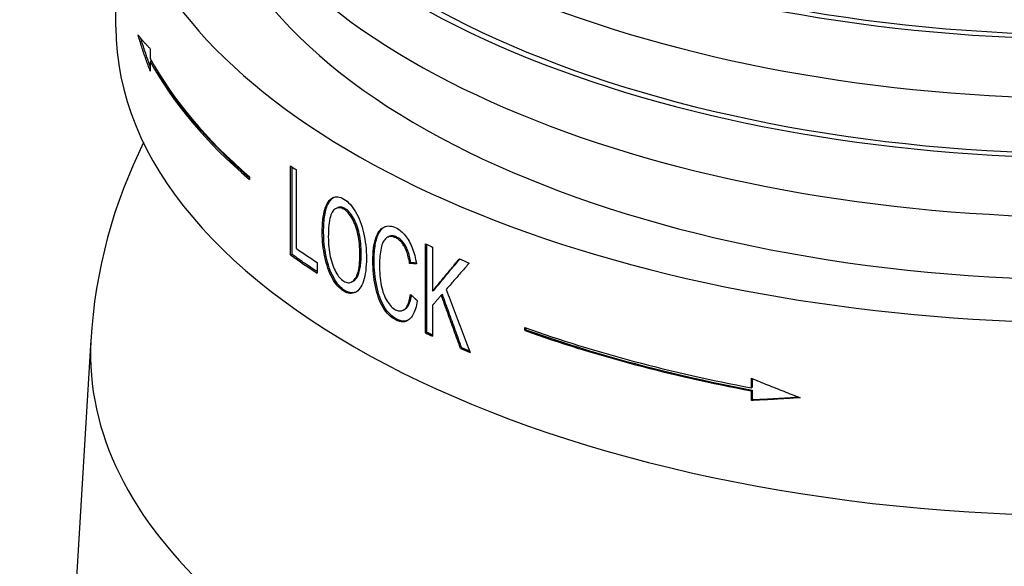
# Model space of a CAD drawing. Header units: millimetres. Extents: x 1916 to 7427, y 940 to 2454.
# Tile 18 of 26: x 2777 to 2835, y 1706 to 1738. Entities that reach past the tile are written whole.
import ezdxf

# ---------------------------------------------------------------- set-up
doc = ezdxf.new("R2010")
doc.units = ezdxf.units.MM
doc.layers.add('DETAIL', color=2, linetype='Continuous')

msp = doc.modelspace()

# ---------------------------------------------------------------- linework, layer by layer
at = {"layer": 'DETAIL'}
for p, q in [((2782.838, 1737.392), (2782.838, 1739.557)), ((2784.843, 1736.124), (2784.843, 1735.562)), ((2784.932, 1735.4), (2784.843, 1735.388)), ((2784.843, 1735.388), (2784.843, 1734.825)), ((2793.027, 1724.106), (2793.027, 1729.302)), ((2793.11, 1724.135), (2793.11, 1729.243)), ((2790.635, 1728.667), (2790.635, 1728.493)), ((2793.345, 1729.076), (2793.345, 1724.494)), ((2795.707, 1726.83), (2795.785, 1726.862)), ((2798.689, 1725.141), (2798.762, 1725.176)), ((2800.898, 1719.555), (2800.898, 1724.752)), ((2800.966, 1719.592), (2800.966, 1724.72)), ((2793.11, 1724.135), (2793.027, 1724.106)), ((2801.304, 1724.564), (2801.304, 1721.989)), ((2794.572, 1723.662), (2794.572, 1723.048)), ((2800.039, 1723.647), (2799.969, 1723.612)), ((2796.64, 1722.547), (2796.565, 1722.515)), ((2801.371, 1722.026), (2801.304, 1721.989)), ((2801.882, 1721.799), (2801.815, 1721.761)), ((2801.304, 1721.169), (2801.304, 1719.367)), ((2799.661, 1720.918), (2799.59, 1720.883)), ((2800.966, 1719.592), (2800.898, 1719.555)), ((2806.694, 1719.695), (2806.694, 1719.868)), ((2806.752, 1719.736), (2806.694, 1719.695)), ((2806.752, 1719.847), (2806.752, 1719.736)), ((2781.386, 1719.145), (2778.107, 1664.981)), ((2803.007, 1718.682), (2802.942, 1718.644)), ((2819.898, 1716.356), (2819.898, 1716.918)), ((2819.933, 1716.904), (2819.933, 1716.402)), ((2819.933, 1716.402), (2819.898, 1716.356)), ((2819.933, 1716.229), (2819.898, 1716.182)), ((2819.898, 1715.619), (2819.898, 1716.182)), ((2819.933, 1716.229), (2819.933, 1715.666)), ((2819.933, 1715.666), (2819.898, 1715.619))]:
    msp.add_line(p, q, dxfattribs=at)
at = {"layer": 'DETAIL', "flags": 128}
for points in [[(2784.843, 1734.825), (2784.81, 1734.913), (2784.778, 1735), (2784.746, 1735.088), (2784.714, 1735.175), (2784.682, 1735.263), (2784.651, 1735.35), (2784.619, 1735.438), (2784.589, 1735.525), (2784.558, 1735.613), (2784.528, 1735.701), (2784.498, 1735.789), (2784.468, 1735.876), (2784.438, 1735.964), (2784.409, 1736.052), (2784.38, 1736.14), (2784.351, 1736.228), (2784.323, 1736.316), (2784.294, 1736.404), (2784.267, 1736.492), (2784.239, 1736.58), (2784.211, 1736.668), (2784.184, 1736.756), (2784.157, 1736.844), (2784.131, 1736.932)], [(2784.131, 1736.932), (2784.157, 1736.898), (2784.184, 1736.864), (2784.211, 1736.83), (2784.239, 1736.796), (2784.267, 1736.762), (2784.294, 1736.728), (2784.323, 1736.694), (2784.351, 1736.661), (2784.38, 1736.627), (2784.409, 1736.593), (2784.438, 1736.559), (2784.468, 1736.526), (2784.498, 1736.492), (2784.528, 1736.459), (2784.558, 1736.425), (2784.589, 1736.391), (2784.619, 1736.358), (2784.651, 1736.325), (2784.682, 1736.291), (2784.714, 1736.258), (2784.746, 1736.224), (2784.778, 1736.191), (2784.81, 1736.158), (2784.843, 1736.124)], [(2784.843, 1735.098), (2784.818, 1735.166), (2784.794, 1735.234), (2784.769, 1735.302), (2784.745, 1735.37), (2784.721, 1735.437), (2784.697, 1735.505), (2784.673, 1735.573), (2784.65, 1735.641), (2784.626, 1735.709), (2784.603, 1735.777), (2784.58, 1735.845), (2784.557, 1735.913), (2784.534, 1735.981), (2784.511, 1736.049), (2784.489, 1736.117), (2784.466, 1736.185), (2784.444, 1736.253), (2784.422, 1736.321), (2784.4, 1736.389), (2784.378, 1736.457), (2784.357, 1736.525), (2784.335, 1736.594), (2784.314, 1736.662), (2784.293, 1736.73)], [(2790.635, 1728.593), (2790.356, 1728.836), (2790.082, 1729.08), (2789.813, 1729.325), (2789.548, 1729.572), (2789.289, 1729.821), (2789.034, 1730.07), (2788.784, 1730.321), (2788.539, 1730.573), (2788.3, 1730.826), (2788.065, 1731.08), (2787.835, 1731.335), (2787.61, 1731.592), (2787.39, 1731.85), (2787.176, 1732.108), (2786.966, 1732.368), (2786.762, 1732.629), (2786.562, 1732.89), (2786.368, 1733.153), (2786.179, 1733.417), (2785.995, 1733.681), (2785.817, 1733.947), (2785.643, 1734.213), (2785.475, 1734.48), (2785.312, 1734.748)], [(2784.454, 1730.652), (2783.84, 1729.335), (2783.283, 1727.974), (2782.787, 1726.57), (2782.358, 1725.127), (2781.999, 1723.652), (2781.715, 1722.15), (2781.601, 1721.39), (2781.508, 1720.626), (2781.435, 1719.858), (2781.383, 1719.086)], [(2794.873, 1725.383), (2794.876, 1725.593), (2794.883, 1725.793), (2794.895, 1725.981), (2794.912, 1726.159), (2794.933, 1726.326), (2794.96, 1726.482), (2794.991, 1726.627), (2795.027, 1726.761), (2795.068, 1726.884), (2795.114, 1726.997), (2795.164, 1727.098), (2795.22, 1727.189), (2795.28, 1727.268), (2795.342, 1727.335), (2795.408, 1727.391), (2795.476, 1727.435), (2795.548, 1727.467), (2795.622, 1727.487), (2795.7, 1727.495), (2795.781, 1727.491), (2795.865, 1727.476), (2795.952, 1727.449), (2796.042, 1727.409), (2796.135, 1727.359)], [(2794.952, 1725.414), (2794.953, 1725.557), (2794.957, 1725.695), (2794.962, 1725.828), (2794.97, 1725.956), (2794.98, 1726.08), (2794.992, 1726.198), (2795.006, 1726.311), (2795.022, 1726.42), (2795.04, 1726.523), (2795.061, 1726.622), (2795.084, 1726.715), (2795.109, 1726.804), (2795.137, 1726.888), (2795.166, 1726.966), (2795.198, 1727.04), (2795.232, 1727.109), (2795.268, 1727.173), (2795.307, 1727.232), (2795.347, 1727.286), (2795.388, 1727.334), (2795.431, 1727.377), (2795.475, 1727.414), (2795.52, 1727.446), (2795.567, 1727.473)], [(2796.135, 1727.359), (2796.227, 1727.298), (2796.317, 1727.229), (2796.406, 1727.15), (2796.492, 1727.062), (2796.576, 1726.964), (2796.657, 1726.857), (2796.737, 1726.741), (2796.815, 1726.616), (2796.889, 1726.483), (2796.959, 1726.344), (2797.024, 1726.2), (2797.085, 1726.049), (2797.142, 1725.893), (2797.194, 1725.731), (2797.242, 1725.564), (2797.284, 1725.39), (2797.323, 1725.213), (2797.356, 1725.033), (2797.384, 1724.851), (2797.407, 1724.667), (2797.425, 1724.48), (2797.437, 1724.291), (2797.445, 1724.099), (2797.448, 1723.905)], [(2796.138, 1726.767), (2796.076, 1726.801), (2796.015, 1726.827), (2795.956, 1726.845), (2795.898, 1726.855), (2795.842, 1726.858), (2795.788, 1726.853), (2795.735, 1726.84), (2795.683, 1726.819), (2795.633, 1726.79), (2795.585, 1726.754), (2795.538, 1726.71), (2795.493, 1726.658), (2795.45, 1726.596), (2795.412, 1726.523), (2795.376, 1726.438), (2795.345, 1726.341), (2795.317, 1726.233), (2795.293, 1726.113), (2795.273, 1725.982), (2795.257, 1725.839), (2795.244, 1725.684), (2795.234, 1725.518), (2795.229, 1725.34), (2795.227, 1725.151)], [(2796.215, 1726.799), (2796.195, 1726.81), (2796.175, 1726.821), (2796.156, 1726.831), (2796.137, 1726.84), (2796.118, 1726.848), (2796.099, 1726.856), (2796.08, 1726.863), (2796.062, 1726.869), (2796.043, 1726.874), (2796.025, 1726.879), (2796.007, 1726.882), (2795.989, 1726.885), (2795.971, 1726.888), (2795.953, 1726.889), (2795.936, 1726.89), (2795.919, 1726.89), (2795.901, 1726.889), (2795.884, 1726.887), (2795.868, 1726.885), (2795.851, 1726.882), (2795.834, 1726.878), (2795.818, 1726.873), (2795.801, 1726.868), (2795.785, 1726.862)], [(2797.068, 1724.127), (2797.066, 1724.284), (2797.06, 1724.438), (2797.051, 1724.588), (2797.039, 1724.737), (2797.023, 1724.882), (2797.003, 1725.024), (2796.98, 1725.163), (2796.953, 1725.299), (2796.923, 1725.431), (2796.889, 1725.559), (2796.852, 1725.681), (2796.812, 1725.799), (2796.769, 1725.912), (2796.723, 1726.021), (2796.673, 1726.124), (2796.62, 1726.223), (2796.565, 1726.316), (2796.508, 1726.402), (2796.45, 1726.481), (2796.391, 1726.552), (2796.33, 1726.616), (2796.267, 1726.674), (2796.203, 1726.724), (2796.138, 1726.767)], [(2797.143, 1724.16), (2797.141, 1724.317), (2797.135, 1724.471), (2797.127, 1724.622), (2797.114, 1724.77), (2797.098, 1724.915), (2797.078, 1725.057), (2797.055, 1725.196), (2797.028, 1725.332), (2796.998, 1725.464), (2796.965, 1725.591), (2796.928, 1725.714), (2796.888, 1725.832), (2796.845, 1725.945), (2796.798, 1726.053), (2796.749, 1726.157), (2796.696, 1726.256), (2796.641, 1726.349), (2796.584, 1726.434), (2796.526, 1726.513), (2796.467, 1726.584), (2796.406, 1726.649), (2796.344, 1726.706), (2796.28, 1726.756), (2796.215, 1726.799)], [(2797.823, 1723.746), (2797.825, 1723.944), (2797.833, 1724.133), (2797.846, 1724.313), (2797.865, 1724.484), (2797.889, 1724.645), (2797.918, 1724.797), (2797.952, 1724.939), (2797.992, 1725.072), (2798.036, 1725.195), (2798.085, 1725.306), (2798.139, 1725.406), (2798.198, 1725.494), (2798.261, 1725.571), (2798.329, 1725.636), (2798.402, 1725.689), (2798.479, 1725.731), (2798.56, 1725.762), (2798.643, 1725.782), (2798.728, 1725.791), (2798.815, 1725.79), (2798.905, 1725.778), (2798.996, 1725.755), (2799.09, 1725.722), (2799.186, 1725.678)], [(2796.135, 1721.984), (2796.041, 1722.046), (2795.95, 1722.118), (2795.862, 1722.199), (2795.776, 1722.289), (2795.693, 1722.39), (2795.613, 1722.5), (2795.536, 1722.619), (2795.461, 1722.749), (2795.391, 1722.885), (2795.324, 1723.027), (2795.263, 1723.175), (2795.205, 1723.327), (2795.153, 1723.486), (2795.104, 1723.649), (2795.061, 1723.818), (2795.021, 1723.991), (2794.987, 1724.168), (2794.957, 1724.343), (2794.931, 1724.518), (2794.91, 1724.693), (2794.894, 1724.866), (2794.883, 1725.039), (2794.876, 1725.211), (2794.873, 1725.383)], [(2796.212, 1722.016), (2796.118, 1722.078), (2796.027, 1722.15), (2795.939, 1722.231), (2795.853, 1722.321), (2795.771, 1722.421), (2795.691, 1722.531), (2795.614, 1722.651), (2795.539, 1722.78), (2795.469, 1722.917), (2795.402, 1723.059), (2795.341, 1723.206), (2795.284, 1723.359), (2795.231, 1723.517), (2795.183, 1723.68), (2795.139, 1723.848), (2795.1, 1724.022), (2795.065, 1724.199), (2795.035, 1724.374), (2795.01, 1724.549), (2794.989, 1724.723), (2794.973, 1724.897), (2794.962, 1725.07), (2794.955, 1725.242), (2794.952, 1725.414)], [(2797.896, 1723.78), (2797.897, 1723.909), (2797.901, 1724.033), (2797.906, 1724.154), (2797.914, 1724.271), (2797.924, 1724.384), (2797.935, 1724.494), (2797.95, 1724.599), (2797.966, 1724.701), (2797.984, 1724.799), (2798.005, 1724.893), (2798.028, 1724.983), (2798.053, 1725.069), (2798.08, 1725.152), (2798.11, 1725.229), (2798.141, 1725.302), (2798.174, 1725.37), (2798.208, 1725.434), (2798.245, 1725.492), (2798.284, 1725.546), (2798.325, 1725.595), (2798.367, 1725.639), (2798.412, 1725.678), (2798.459, 1725.713), (2798.507, 1725.743)], [(2799.176, 1725.092), (2799.093, 1725.13), (2799.014, 1725.158), (2798.938, 1725.174), (2798.866, 1725.18), (2798.798, 1725.175), (2798.733, 1725.159), (2798.672, 1725.132), (2798.615, 1725.095), (2798.561, 1725.048), (2798.512, 1724.993), (2798.466, 1724.93), (2798.425, 1724.859), (2798.388, 1724.779), (2798.355, 1724.691), (2798.327, 1724.595), (2798.302, 1724.49), (2798.281, 1724.38), (2798.262, 1724.268), (2798.246, 1724.153), (2798.234, 1724.035), (2798.224, 1723.915), (2798.217, 1723.793), (2798.212, 1723.668), (2798.211, 1723.54)], [(2799.248, 1725.128), (2799.224, 1725.139), (2799.201, 1725.15), (2799.178, 1725.16), (2799.155, 1725.169), (2799.133, 1725.177), (2799.111, 1725.185), (2799.089, 1725.191), (2799.067, 1725.197), (2799.046, 1725.202), (2799.025, 1725.206), (2799.004, 1725.21), (2798.984, 1725.212), (2798.964, 1725.214), (2798.944, 1725.214), (2798.924, 1725.214), (2798.905, 1725.213), (2798.886, 1725.212), (2798.868, 1725.209), (2798.849, 1725.206), (2798.831, 1725.201), (2798.813, 1725.196), (2798.796, 1725.19), (2798.778, 1725.183), (2798.762, 1725.176)], [(2799.186, 1725.678), (2799.258, 1725.638), (2799.329, 1725.594), (2799.397, 1725.546), (2799.464, 1725.493), (2799.529, 1725.435), (2799.593, 1725.373), (2799.654, 1725.307), (2799.714, 1725.236), (2799.771, 1725.16), (2799.827, 1725.08), (2799.881, 1724.996), (2799.933, 1724.906), (2799.983, 1724.813), (2800.031, 1724.717), (2800.075, 1724.618), (2800.118, 1724.516), (2800.157, 1724.41), (2800.195, 1724.301), (2800.229, 1724.19), (2800.261, 1724.075), (2800.291, 1723.956), (2800.317, 1723.835), (2800.342, 1723.711), (2800.363, 1723.583)], [(2795.227, 1725.151), (2795.229, 1724.996), (2795.234, 1724.844), (2795.243, 1724.696), (2795.255, 1724.551), (2795.271, 1724.41), (2795.29, 1724.272), (2795.313, 1724.137), (2795.34, 1724.005), (2795.37, 1723.877), (2795.404, 1723.752), (2795.441, 1723.631), (2795.482, 1723.512), (2795.525, 1723.399), (2795.571, 1723.292), (2795.618, 1723.192), (2795.667, 1723.098), (2795.718, 1723.01), (2795.772, 1722.929), (2795.827, 1722.854), (2795.884, 1722.786), (2795.943, 1722.724), (2796.004, 1722.668), (2796.067, 1722.619), (2796.132, 1722.576)], [(2799.969, 1723.612), (2799.951, 1723.713), (2799.932, 1723.81), (2799.911, 1723.904), (2799.889, 1723.994), (2799.866, 1724.081), (2799.842, 1724.164), (2799.816, 1724.243), (2799.789, 1724.319), (2799.761, 1724.391), (2799.731, 1724.46), (2799.7, 1724.525), (2799.668, 1724.586), (2799.635, 1724.644), (2799.6, 1724.699), (2799.564, 1724.751), (2799.526, 1724.801), (2799.487, 1724.847), (2799.447, 1724.891), (2799.405, 1724.932), (2799.362, 1724.97), (2799.318, 1725.005), (2799.272, 1725.037), (2799.225, 1725.066), (2799.176, 1725.092)], [(2800.039, 1723.647), (2800.021, 1723.748), (2800.002, 1723.846), (2799.981, 1723.94), (2799.959, 1724.03), (2799.936, 1724.116), (2799.912, 1724.199), (2799.886, 1724.279), (2799.859, 1724.355), (2799.831, 1724.427), (2799.801, 1724.495), (2799.771, 1724.56), (2799.739, 1724.621), (2799.705, 1724.679), (2799.67, 1724.734), (2799.634, 1724.787), (2799.597, 1724.836), (2799.558, 1724.883), (2799.518, 1724.926), (2799.476, 1724.967), (2799.433, 1725.005), (2799.389, 1725.04), (2799.343, 1725.072), (2799.296, 1725.101), (2799.248, 1725.128)], [(2794.572, 1723.13), (2794.509, 1723.171), (2794.446, 1723.213), (2794.384, 1723.254), (2794.322, 1723.295), (2794.26, 1723.337), (2794.198, 1723.378), (2794.136, 1723.42), (2794.075, 1723.461), (2794.013, 1723.503), (2793.952, 1723.545), (2793.891, 1723.587), (2793.83, 1723.628), (2793.769, 1723.67), (2793.708, 1723.712), (2793.648, 1723.754), (2793.587, 1723.796), (2793.527, 1723.838), (2793.467, 1723.881), (2793.407, 1723.923), (2793.347, 1723.965), (2793.288, 1724.007), (2793.228, 1724.05), (2793.169, 1724.092), (2793.11, 1724.135)], [(2796.132, 1722.576), (2796.198, 1722.541), (2796.262, 1722.514), (2796.325, 1722.496), (2796.385, 1722.486), (2796.444, 1722.486), (2796.501, 1722.494), (2796.556, 1722.511), (2796.609, 1722.537), (2796.66, 1722.572), (2796.709, 1722.615), (2796.756, 1722.667), (2796.801, 1722.728), (2796.844, 1722.798), (2796.882, 1722.876), (2796.917, 1722.963), (2796.949, 1723.058), (2796.977, 1723.162), (2797.001, 1723.274), (2797.021, 1723.395), (2797.038, 1723.524), (2797.051, 1723.662), (2797.06, 1723.808), (2797.066, 1723.963), (2797.068, 1724.127)], [(2796.64, 1722.547), (2796.677, 1722.566), (2796.713, 1722.588), (2796.749, 1722.615), (2796.783, 1722.646), (2796.816, 1722.682), (2796.848, 1722.722), (2796.88, 1722.766), (2796.91, 1722.814), (2796.938, 1722.867), (2796.964, 1722.924), (2796.989, 1722.985), (2797.011, 1723.05), (2797.032, 1723.119), (2797.051, 1723.193), (2797.069, 1723.271), (2797.084, 1723.353), (2797.098, 1723.439), (2797.11, 1723.529), (2797.12, 1723.624), (2797.128, 1723.723), (2797.134, 1723.826), (2797.139, 1723.933), (2797.142, 1724.044), (2797.143, 1724.16)], [(2797.448, 1723.905), (2797.445, 1723.712), (2797.437, 1723.527), (2797.423, 1723.351), (2797.404, 1723.182), (2797.38, 1723.022), (2797.351, 1722.87), (2797.316, 1722.725), (2797.275, 1722.59), (2797.23, 1722.464), (2797.181, 1722.35), (2797.127, 1722.248), (2797.069, 1722.158), (2797.006, 1722.08), (2796.94, 1722.014), (2796.869, 1721.961), (2796.794, 1721.919), (2796.716, 1721.889), (2796.637, 1721.869), (2796.556, 1721.861), (2796.474, 1721.864), (2796.391, 1721.877), (2796.307, 1721.902), (2796.222, 1721.938), (2796.135, 1721.984)], [(2799.18, 1720.307), (2799.064, 1720.371), (2798.954, 1720.443), (2798.85, 1720.524), (2798.752, 1720.612), (2798.659, 1720.709), (2798.572, 1720.813), (2798.491, 1720.926), (2798.415, 1721.046), (2798.344, 1721.174), (2798.278, 1721.309), (2798.216, 1721.452), (2798.158, 1721.601), (2798.105, 1721.758), (2798.057, 1721.922), (2798.013, 1722.094), (2797.973, 1722.272), (2797.938, 1722.455), (2797.907, 1722.638), (2797.881, 1722.821), (2797.86, 1723.005), (2797.844, 1723.19), (2797.832, 1723.375), (2797.825, 1723.56), (2797.823, 1723.746)], [(2799.251, 1720.342), (2799.135, 1720.406), (2799.026, 1720.478), (2798.922, 1720.559), (2798.824, 1720.647), (2798.731, 1720.743), (2798.644, 1720.848), (2798.563, 1720.96), (2798.487, 1721.08), (2798.417, 1721.208), (2798.351, 1721.343), (2798.289, 1721.486), (2798.232, 1721.635), (2798.179, 1721.792), (2798.13, 1721.956), (2798.086, 1722.128), (2798.046, 1722.306), (2798.011, 1722.489), (2797.981, 1722.672), (2797.955, 1722.855), (2797.934, 1723.039), (2797.917, 1723.224), (2797.906, 1723.409), (2797.899, 1723.594), (2797.896, 1723.78)], [(2798.211, 1723.54), (2798.213, 1723.377), (2798.218, 1723.217), (2798.226, 1723.06), (2798.238, 1722.906), (2798.253, 1722.756), (2798.271, 1722.61), (2798.292, 1722.467), (2798.317, 1722.327), (2798.346, 1722.192), (2798.378, 1722.063), (2798.414, 1721.94), (2798.454, 1721.823), (2798.498, 1721.711), (2798.545, 1721.606), (2798.596, 1721.506), (2798.651, 1721.413), (2798.709, 1721.326), (2798.767, 1721.246), (2798.828, 1721.173), (2798.889, 1721.107), (2798.952, 1721.048), (2799.016, 1720.996), (2799.081, 1720.951), (2799.147, 1720.913)], [(2800.363, 1723.583), (2800.347, 1723.584), (2800.33, 1723.585), (2800.314, 1723.586), (2800.297, 1723.588), (2800.281, 1723.589), (2800.264, 1723.59), (2800.248, 1723.591), (2800.232, 1723.592), (2800.215, 1723.593), (2800.199, 1723.595), (2800.182, 1723.596), (2800.166, 1723.597), (2800.149, 1723.598), (2800.133, 1723.599), (2800.117, 1723.601), (2800.1, 1723.602), (2800.084, 1723.603), (2800.067, 1723.604), (2800.051, 1723.605), (2800.035, 1723.607), (2800.018, 1723.608), (2800.002, 1723.609), (2799.986, 1723.61), (2799.969, 1723.612)], [(2800.357, 1723.624), (2800.343, 1723.625), (2800.33, 1723.626), (2800.317, 1723.627), (2800.304, 1723.628), (2800.29, 1723.629), (2800.277, 1723.63), (2800.264, 1723.631), (2800.251, 1723.632), (2800.237, 1723.633), (2800.224, 1723.634), (2800.211, 1723.635), (2800.198, 1723.636), (2800.184, 1723.637), (2800.171, 1723.638), (2800.158, 1723.639), (2800.145, 1723.639), (2800.132, 1723.64), (2800.118, 1723.641), (2800.105, 1723.642), (2800.092, 1723.643), (2800.079, 1723.644), (2800.066, 1723.645), (2800.052, 1723.646), (2800.039, 1723.647)], [(2801.304, 1721.989), (2801.368, 1722.067), (2801.432, 1722.145), (2801.496, 1722.223), (2801.561, 1722.301), (2801.625, 1722.379), (2801.689, 1722.457), (2801.754, 1722.536), (2801.819, 1722.614), (2801.884, 1722.692), (2801.948, 1722.771), (2802.013, 1722.849), (2802.078, 1722.927), (2802.144, 1723.006), (2802.209, 1723.085), (2802.274, 1723.163), (2802.339, 1723.242), (2802.405, 1723.32), (2802.471, 1723.399), (2802.536, 1723.478), (2802.602, 1723.557), (2802.668, 1723.636), (2802.734, 1723.715), (2802.8, 1723.794), (2802.866, 1723.873)], [(2801.371, 1722.026), (2801.434, 1722.102), (2801.496, 1722.178), (2801.559, 1722.254), (2801.621, 1722.33), (2801.684, 1722.406), (2801.747, 1722.483), (2801.809, 1722.559), (2801.872, 1722.635), (2801.935, 1722.712), (2801.998, 1722.788), (2802.062, 1722.864), (2802.125, 1722.941), (2802.188, 1723.017), (2802.252, 1723.094), (2802.315, 1723.171), (2802.379, 1723.247), (2802.442, 1723.324), (2802.506, 1723.401), (2802.57, 1723.478), (2802.634, 1723.554), (2802.698, 1723.631), (2802.762, 1723.708), (2802.826, 1723.785), (2802.89, 1723.862)], [(2803.443, 1723.63), (2803.387, 1723.566), (2803.331, 1723.501), (2803.274, 1723.437), (2803.218, 1723.373), (2803.162, 1723.309), (2803.106, 1723.244), (2803.05, 1723.18), (2802.994, 1723.116), (2802.938, 1723.052), (2802.882, 1722.988), (2802.826, 1722.924), (2802.77, 1722.86), (2802.714, 1722.796), (2802.659, 1722.732), (2802.603, 1722.669), (2802.548, 1722.605), (2802.492, 1722.541), (2802.437, 1722.477), (2802.382, 1722.414), (2802.326, 1722.35), (2802.271, 1722.286), (2802.216, 1722.223), (2802.161, 1722.159), (2802.106, 1722.096)], [(2796.815, 1721.929), (2796.791, 1721.921), (2796.767, 1721.914), (2796.743, 1721.908), (2796.719, 1721.903), (2796.695, 1721.899), (2796.671, 1721.896), (2796.646, 1721.894), (2796.621, 1721.893), (2796.597, 1721.893), (2796.572, 1721.894), (2796.547, 1721.897), (2796.522, 1721.9), (2796.497, 1721.904), (2796.471, 1721.909), (2796.446, 1721.915), (2796.42, 1721.922), (2796.395, 1721.93), (2796.369, 1721.94), (2796.343, 1721.95), (2796.317, 1721.961), (2796.291, 1721.973), (2796.264, 1721.987), (2796.238, 1722.001), (2796.212, 1722.016)], [(2799.147, 1720.913), (2799.201, 1720.888), (2799.254, 1720.868), (2799.305, 1720.854), (2799.355, 1720.845), (2799.403, 1720.841), (2799.45, 1720.843), (2799.496, 1720.85), (2799.541, 1720.862), (2799.584, 1720.88), (2799.626, 1720.903), (2799.666, 1720.931), (2799.705, 1720.965), (2799.743, 1721.004), (2799.778, 1721.049), (2799.811, 1721.099), (2799.843, 1721.155), (2799.872, 1721.217), (2799.899, 1721.284), (2799.924, 1721.356), (2799.947, 1721.434), (2799.968, 1721.518), (2799.987, 1721.607), (2800.004, 1721.701), (2800.018, 1721.801)], [(2799.661, 1720.918), (2799.685, 1720.932), (2799.709, 1720.947), (2799.732, 1720.963), (2799.755, 1720.982), (2799.778, 1721.003), (2799.8, 1721.025), (2799.821, 1721.049), (2799.842, 1721.075), (2799.861, 1721.103), (2799.881, 1721.133), (2799.899, 1721.165), (2799.917, 1721.198), (2799.934, 1721.234), (2799.95, 1721.271), (2799.966, 1721.311), (2799.981, 1721.352), (2799.995, 1721.395), (2800.009, 1721.44), (2800.022, 1721.486), (2800.034, 1721.535), (2800.045, 1721.586), (2800.056, 1721.638), (2800.066, 1721.692), (2800.075, 1721.749)], [(2800.018, 1721.801), (2800.035, 1721.786), (2800.051, 1721.771), (2800.068, 1721.755), (2800.084, 1721.74), (2800.101, 1721.725), (2800.117, 1721.71), (2800.134, 1721.694), (2800.151, 1721.679), (2800.167, 1721.664), (2800.184, 1721.648), (2800.2, 1721.633), (2800.217, 1721.618), (2800.233, 1721.603), (2800.25, 1721.587), (2800.267, 1721.572), (2800.283, 1721.557), (2800.3, 1721.542), (2800.316, 1721.526), (2800.333, 1721.511), (2800.35, 1721.496), (2800.366, 1721.481), (2800.383, 1721.465), (2800.4, 1721.45), (2800.416, 1721.435)], [(2801.815, 1721.761), (2801.794, 1721.737), (2801.773, 1721.712), (2801.751, 1721.687), (2801.73, 1721.662), (2801.708, 1721.638), (2801.687, 1721.613), (2801.666, 1721.588), (2801.644, 1721.564), (2801.623, 1721.539), (2801.601, 1721.514), (2801.58, 1721.49), (2801.559, 1721.465), (2801.538, 1721.44), (2801.516, 1721.416), (2801.495, 1721.391), (2801.474, 1721.366), (2801.452, 1721.342), (2801.431, 1721.317), (2801.41, 1721.292), (2801.389, 1721.268), (2801.367, 1721.243), (2801.346, 1721.219), (2801.325, 1721.194), (2801.304, 1721.169)], [(2802.942, 1718.644), (2802.895, 1718.774), (2802.848, 1718.903), (2802.8, 1719.033), (2802.753, 1719.163), (2802.705, 1719.292), (2802.658, 1719.422), (2802.611, 1719.552), (2802.564, 1719.682), (2802.517, 1719.811), (2802.47, 1719.941), (2802.423, 1720.071), (2802.376, 1720.201), (2802.329, 1720.331), (2802.282, 1720.461), (2802.235, 1720.591), (2802.188, 1720.721), (2802.141, 1720.851), (2802.095, 1720.981), (2802.048, 1721.111), (2802.001, 1721.241), (2801.955, 1721.371), (2801.908, 1721.501), (2801.862, 1721.631), (2801.815, 1721.761)], [(2803.007, 1718.682), (2802.96, 1718.812), (2802.912, 1718.941), (2802.865, 1719.071), (2802.818, 1719.201), (2802.771, 1719.33), (2802.723, 1719.46), (2802.676, 1719.59), (2802.629, 1719.719), (2802.582, 1719.849), (2802.535, 1719.979), (2802.488, 1720.109), (2802.441, 1720.239), (2802.395, 1720.368), (2802.348, 1720.498), (2802.301, 1720.628), (2802.254, 1720.758), (2802.208, 1720.888), (2802.161, 1721.018), (2802.114, 1721.148), (2802.068, 1721.278), (2802.021, 1721.408), (2801.975, 1721.538), (2801.928, 1721.668), (2801.882, 1721.799)], [(2802.106, 1722.096), (2802.163, 1721.941), (2802.221, 1721.787), (2802.278, 1721.633), (2802.336, 1721.48), (2802.394, 1721.326), (2802.452, 1721.172), (2802.509, 1721.018), (2802.567, 1720.864), (2802.625, 1720.71), (2802.683, 1720.557), (2802.742, 1720.403), (2802.8, 1720.249), (2802.858, 1720.096), (2802.916, 1719.942), (2802.975, 1719.789), (2803.033, 1719.635), (2803.092, 1719.482), (2803.15, 1719.329), (2803.209, 1719.175), (2803.268, 1719.022), (2803.326, 1718.869), (2803.385, 1718.715), (2803.444, 1718.562), (2803.503, 1718.409)], [(2800.416, 1721.435), (2800.394, 1721.307), (2800.369, 1721.186), (2800.341, 1721.072), (2800.31, 1720.965), (2800.277, 1720.865), (2800.24, 1720.772), (2800.201, 1720.686), (2800.159, 1720.607), (2800.115, 1720.535), (2800.067, 1720.47), (2800.017, 1720.412), (2799.964, 1720.36), (2799.909, 1720.316), (2799.852, 1720.279), (2799.793, 1720.25), (2799.732, 1720.227), (2799.67, 1720.212), (2799.605, 1720.204), (2799.539, 1720.203), (2799.471, 1720.209), (2799.401, 1720.223), (2799.329, 1720.243), (2799.255, 1720.271), (2799.18, 1720.307)], [(2799.858, 1720.283), (2799.836, 1720.274), (2799.813, 1720.266), (2799.791, 1720.259), (2799.767, 1720.253), (2799.744, 1720.248), (2799.72, 1720.244), (2799.696, 1720.241), (2799.672, 1720.239), (2799.648, 1720.238), (2799.623, 1720.238), (2799.598, 1720.239), (2799.573, 1720.241), (2799.547, 1720.243), (2799.522, 1720.247), (2799.496, 1720.252), (2799.47, 1720.258), (2799.443, 1720.265), (2799.416, 1720.273), (2799.389, 1720.282), (2799.362, 1720.292), (2799.335, 1720.303), (2799.307, 1720.315), (2799.279, 1720.328), (2799.251, 1720.342)], [(2801.304, 1719.435), (2801.29, 1719.442), (2801.275, 1719.448), (2801.261, 1719.455), (2801.247, 1719.461), (2801.233, 1719.468), (2801.219, 1719.474), (2801.205, 1719.481), (2801.191, 1719.487), (2801.177, 1719.494), (2801.163, 1719.5), (2801.149, 1719.507), (2801.135, 1719.513), (2801.121, 1719.52), (2801.106, 1719.526), (2801.092, 1719.533), (2801.078, 1719.54), (2801.064, 1719.546), (2801.05, 1719.553), (2801.036, 1719.559), (2801.022, 1719.566), (2801.008, 1719.572), (2800.994, 1719.579), (2800.98, 1719.585), (2800.966, 1719.592)], [(2806.752, 1719.736), (2807.261, 1719.556), (2807.775, 1719.378), (2808.292, 1719.204), (2808.814, 1719.033), (2809.338, 1718.864), (2809.867, 1718.698), (2810.399, 1718.536), (2810.935, 1718.376), (2811.474, 1718.219), (2812.017, 1718.065), (2812.563, 1717.914), (2813.112, 1717.766), (2813.664, 1717.621), (2814.22, 1717.479), (2814.778, 1717.34), (2815.34, 1717.204), (2815.904, 1717.071), (2816.472, 1716.941), (2817.042, 1716.815), (2817.615, 1716.691), (2818.191, 1716.571), (2818.769, 1716.454), (2819.35, 1716.34), (2819.933, 1716.229)], [(2803.473, 1718.486), (2803.454, 1718.494), (2803.434, 1718.503), (2803.415, 1718.511), (2803.395, 1718.519), (2803.376, 1718.527), (2803.356, 1718.535), (2803.337, 1718.543), (2803.318, 1718.551), (2803.298, 1718.56), (2803.279, 1718.568), (2803.259, 1718.576), (2803.24, 1718.584), (2803.22, 1718.592), (2803.201, 1718.6), (2803.182, 1718.608), (2803.162, 1718.617), (2803.143, 1718.625), (2803.123, 1718.633), (2803.104, 1718.641), (2803.085, 1718.649), (2803.065, 1718.658), (2803.046, 1718.666), (2803.026, 1718.674), (2803.007, 1718.682)], [(2819.898, 1716.918), (2820.015, 1716.87), (2820.132, 1716.821), (2820.25, 1716.772), (2820.367, 1716.724), (2820.485, 1716.675), (2820.602, 1716.627), (2820.72, 1716.579), (2820.838, 1716.531), (2820.956, 1716.483), (2821.074, 1716.436), (2821.192, 1716.388), (2821.31, 1716.341), (2821.428, 1716.293), (2821.547, 1716.246), (2821.665, 1716.199), (2821.783, 1716.152), (2821.902, 1716.105), (2822.021, 1716.059), (2822.14, 1716.012), (2822.258, 1715.966), (2822.377, 1715.919), (2822.496, 1715.873), (2822.616, 1715.827), (2822.735, 1715.781)], [(2822.735, 1715.781), (2822.616, 1715.773), (2822.496, 1715.765), (2822.377, 1715.757), (2822.258, 1715.749), (2822.14, 1715.742), (2822.021, 1715.734), (2821.902, 1715.726), (2821.783, 1715.719), (2821.665, 1715.712), (2821.547, 1715.705), (2821.428, 1715.698), (2821.31, 1715.691), (2821.192, 1715.684), (2821.074, 1715.678), (2820.956, 1715.671), (2820.838, 1715.665), (2820.72, 1715.659), (2820.602, 1715.653), (2820.485, 1715.647), (2820.367, 1715.641), (2820.25, 1715.636), (2820.132, 1715.63), (2820.015, 1715.625), (2819.898, 1715.619)], [(2819.933, 1715.666), (2820.045, 1715.671), (2820.156, 1715.676), (2820.268, 1715.682), (2820.38, 1715.687), (2820.492, 1715.693), (2820.604, 1715.698), (2820.716, 1715.704), (2820.828, 1715.71), (2820.94, 1715.716), (2821.053, 1715.722), (2821.165, 1715.728), (2821.278, 1715.735), (2821.39, 1715.741), (2821.503, 1715.748), (2821.616, 1715.754), (2821.729, 1715.761), (2821.842, 1715.768), (2821.955, 1715.775), (2822.068, 1715.782), (2822.181, 1715.79), (2822.294, 1715.797), (2822.407, 1715.805), (2822.521, 1715.812), (2822.634, 1715.82)]]:
    msp.add_lwpolyline(points, dxfattribs=at)
at = {"layer": 'DETAIL'}
for centre, major_axis, start_param, end_param in [((2839.838, 1762.94), (-52.5, 0), 0.381595, 3.207624), ((2839.838, 1762.94), (-52, 0), 0.191304, 3.135694), ((2839.838, 1748.651), (57, 0), 2.73709, 6.683207), ((2839.838, 1759.476), (-52.5, 0), 0.381595, 3.141593), ((2839.838, 1756.012), (-52.5, 0), 0.381595, 3.207624), ((2839.838, 1756.012), (-52, 0), 0.191304, 3.135694), ((2839.838, 1752.548), (-52.5, 0), 0.381595, 3.141593), ((2839.838, 1748.651), (-52, 0), 0.191304, 3.141593), ((2839.838, 1737.392), (57, 0), 3.141593, 6.283185), ((2839.838, 1743.055), (-57, 0), 0.26605, 0.529208), ((2839.838, 1742.882), (-57, 0), 0.26605, 0.529208), ((2839.838, 1745.564), (57, 0), 3.748825, 3.758533), ((2839.838, 1745.564), (57, 0), 3.960315, 3.970023), ((2839.838, 1740.368), (-57, 0), 0.607233, 0.653205), ((2839.838, 1740.982), (57, 0), 3.758533, 3.794798), ((2839.838, 1745.564), (57, 0), 4.006608, 4.019846), ((2839.838, 1740.368), (-57, 0), 0.818722, 0.82843), ((2839.838, 1743.055), (57, 0), 4.091853, 4.355011), ((2839.838, 1742.882), (-57, 0), 0.950261, 1.213419), ((2839.838, 1718.302), (-58.476, 0), 6.256353, 9.451611), ((2839.838, 1740.368), (-57, 0), 0.86678, 0.879617)]:
    msp.add_ellipse(centre, major_axis=major_axis, ratio=0.5, start_param=start_param, end_param=end_param, dxfattribs=at)

doc.saveas('drawing.dxf')
